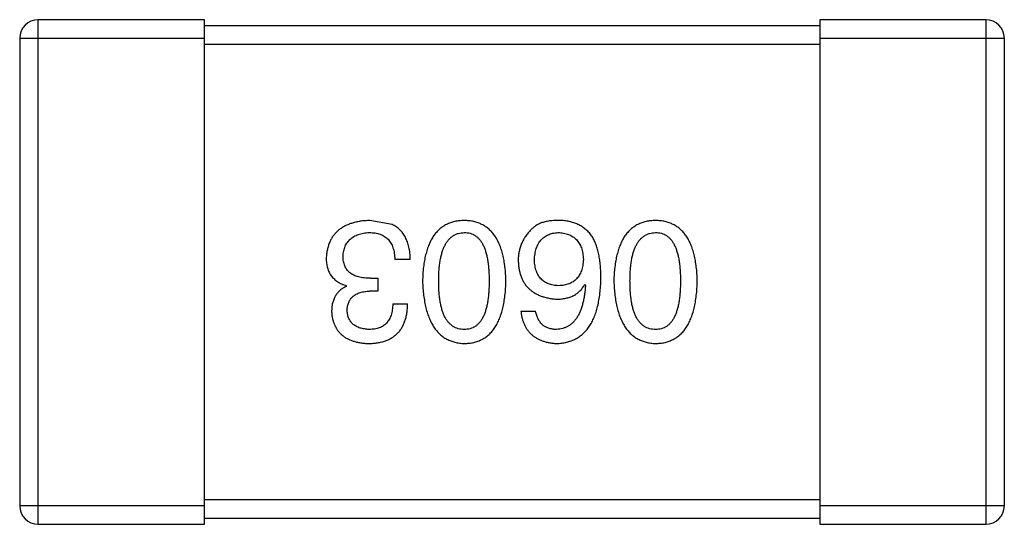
# Model space of a CAD drawing. Header units: millimetres. Extents: x -47 to 199, y -56 to 203.
# Tile 67 of 157: x 146.377 to 147.977, y 27.484 to 28.304. Entities that reach past the tile are written whole.
import ezdxf

# ---------------------------------------------------------------- set-up
doc = ezdxf.new("R2010")
doc.units = ezdxf.units.MM
doc.header["$LTSCALE"] = 1.21
doc.header["$MEASUREMENT"] = 0
doc.layers.get('0').update_dxf_attribs({"linetype": 'CONTINUOUS'})

msp = doc.modelspace()

# ---------------------------------------------------------------- linework, layer by layer
at = {"color": 7, "linetype": 'Continuous'}
for p, q in [((146.6766, 28.3043), (146.4066, 28.3043)), ((146.4066, 27.4843), (146.4066, 28.3043)), ((146.6766, 27.4843), (146.6766, 28.3043)), ((147.9466, 28.3043), (147.6766, 28.3043)), ((147.6766, 28.3043), (147.6766, 27.4843)), ((147.9466, 28.3043), (147.9466, 27.4843)), ((147.6766, 28.2943), (146.6766, 28.2943)), ((146.3766, 28.2743), (146.6766, 28.2743)), ((146.3766, 28.2743), (146.3766, 27.5143)), ((147.6766, 28.2743), (147.9766, 28.2743)), ((147.9766, 27.5143), (147.9766, 28.2743)), ((146.6766, 28.2643), (147.6766, 28.2643)), ((146.9818, 27.9715), (146.9457, 27.9781)), ((147.0113, 27.9147), (146.9861, 27.9147)), ((146.9075, 27.871), (146.9075, 27.8721)), ((146.9468, 27.8841), (146.9588, 27.8841)), ((146.9588, 27.8841), (146.9588, 27.8633)), ((147.2948, 27.8742), (147.2959, 27.8731)), ((146.9588, 27.8633), (146.9457, 27.8633)), ((146.9829, 27.8425), (147.0069, 27.8425)), ((147.191, 27.8305), (147.215, 27.8305)), ((147.6766, 27.5243), (146.6766, 27.5243)), ((146.6766, 27.5143), (146.3766, 27.5143)), ((147.9766, 27.5143), (147.6766, 27.5143)), ((146.6766, 27.4943), (147.6766, 27.4943)), ((146.4066, 27.4843), (146.6766, 27.4843)), ((147.6766, 27.4843), (147.9466, 27.4843))]:
    msp.add_line(p, q, dxfattribs=at)
for centre, start, end in [((146.4066, 28.2743), 90, 180), ((147.9466, 28.2743), 0, 90), ((146.4066, 27.5143), 180, 270), ((147.9466, 27.5143), 270, 360)]:
    msp.add_arc(centre, 0.03, start, end, dxfattribs=at)
for points, knots in [([(146.9457, 27.9781), (146.943, 27.9779), (146.9376, 27.9777), (146.9299, 27.9768), (146.9227, 27.9753), (146.9159, 27.9735), (146.9097, 27.9713), (146.904, 27.9685), (146.8987, 27.9654), (146.894, 27.9618), (146.8898, 27.9577), (146.8861, 27.9532), (146.8829, 27.9482), (146.8802, 27.9428), (146.878, 27.9369), (146.8764, 27.9306), (146.8752, 27.9239), (146.8748, 27.9193), (146.8747, 27.9169)], [0, 0, 0, 0, 0.078078, 0.151942, 0.221594, 0.28726, 0.350176, 0.409768, 0.467648, 0.523784, 0.578904, 0.634014, 0.689819, 0.746826, 0.805875, 0.867063, 0.931764, 1, 1, 1, 1]), ([(147.0113, 27.9147), (147.0112, 27.9165), (147.0111, 27.9199), (147.0107, 27.9251), (147.01, 27.9299), (147.0091, 27.9346), (147.008, 27.939), (147.0067, 27.9431), (147.0051, 27.947), (147.0034, 27.9507), (147.0015, 27.9542), (146.9993, 27.9574), (146.9969, 27.9604), (146.9943, 27.9631), (146.9915, 27.9656), (146.9885, 27.9678), (146.9852, 27.9698), (146.9829, 27.9709), (146.9818, 27.9715)], [0, 0, 0, 0, 0.078937, 0.154495, 0.226898, 0.296844, 0.363348, 0.427781, 0.48946, 0.549586, 0.607902, 0.664733, 0.720805, 0.776157, 0.831175, 0.886736, 0.943094, 1, 1, 1, 1]), ([(147.099, 27.9781), (147.0963, 27.9779), (147.0911, 27.9777), (147.0836, 27.9765), (147.0766, 27.9744), (147.0701, 27.9717), (147.0641, 27.9681), (147.0585, 27.9638), (147.0535, 27.9587), (147.049, 27.9529), (147.0451, 27.9463), (147.0416, 27.939), (147.0386, 27.931), (147.0361, 27.9222), (147.0341, 27.9126), (147.0326, 27.9023), (147.0316, 27.8913), (147.0313, 27.8836), (147.0312, 27.8797)], [0, 0, 0, 0, 0.059134, 0.115603, 0.169236, 0.221572, 0.273254, 0.32474, 0.377319, 0.431815, 0.488555, 0.548609, 0.612242, 0.680182, 0.75251, 0.829782, 0.91231, 1, 1, 1, 1]), ([(147.1667, 27.8797), (147.1666, 27.8836), (147.1663, 27.8913), (147.1653, 27.9023), (147.1638, 27.9126), (147.1618, 27.9222), (147.1593, 27.931), (147.1563, 27.939), (147.1529, 27.9464), (147.1488, 27.9529), (147.1444, 27.9588), (147.1394, 27.9638), (147.1338, 27.9681), (147.1278, 27.9717), (147.1213, 27.9744), (147.1143, 27.9765), (147.1068, 27.9777), (147.1016, 27.9779), (147.099, 27.9781)], [0, 0, 0, 0, 0.087693, 0.170223, 0.247496, 0.319826, 0.387768, 0.451403, 0.511459, 0.568358, 0.622671, 0.675251, 0.726739, 0.778422, 0.830759, 0.884394, 0.940865, 1, 1, 1, 1]), ([(147.2555, 27.9781), (147.2527, 27.9781), (147.2473, 27.9782), (147.2395, 27.9776), (147.2323, 27.9764), (147.2258, 27.9747), (147.2199, 27.9723), (147.2147, 27.9694), (147.2101, 27.9659), (147.2076, 27.9631), (147.2063, 27.9617)], [0, 0, 0, 0, 0.156782, 0.301945, 0.436395, 0.561474, 0.678489, 0.78853, 0.894967, 1, 1, 1, 1]), ([(147.3069, 27.9518), (147.3054, 27.9538), (147.3024, 27.9578), (147.2972, 27.963), (147.2915, 27.9674), (147.2853, 27.9711), (147.2786, 27.974), (147.2713, 27.9761), (147.2636, 27.9776), (147.2582, 27.9779), (147.2555, 27.9781)], [0, 0, 0, 0, 0.125033, 0.246266, 0.36603, 0.485265, 0.606781, 0.732144, 0.862551, 1, 1, 1, 1]), ([(147.4098, 27.9781), (147.4072, 27.9779), (147.402, 27.9777), (147.3945, 27.9765), (147.3875, 27.9744), (147.381, 27.9717), (147.3749, 27.9681), (147.3694, 27.9638), (147.3644, 27.9587), (147.3599, 27.9529), (147.3559, 27.9463), (147.3525, 27.939), (147.3495, 27.931), (147.347, 27.9222), (147.345, 27.9126), (147.3435, 27.9023), (147.3425, 27.8913), (147.3422, 27.8836), (147.3421, 27.8797)], [0, 0, 0, 0, 0.059134, 0.115603, 0.169236, 0.221572, 0.273254, 0.32474, 0.377319, 0.431815, 0.488555, 0.548609, 0.612242, 0.680182, 0.75251, 0.829782, 0.91231, 1, 1, 1, 1]), ([(147.4776, 27.8797), (147.4774, 27.8836), (147.4772, 27.8913), (147.4762, 27.9023), (147.4747, 27.9126), (147.4727, 27.9222), (147.4702, 27.931), (147.4672, 27.939), (147.4637, 27.9464), (147.4597, 27.9529), (147.4553, 27.9588), (147.4502, 27.9638), (147.4447, 27.9681), (147.4387, 27.9717), (147.4322, 27.9744), (147.4252, 27.9765), (147.4177, 27.9777), (147.4125, 27.9779), (147.4098, 27.9781)], [0, 0, 0, 0, 0.087693, 0.170223, 0.247496, 0.319826, 0.387768, 0.451403, 0.511459, 0.568358, 0.622671, 0.675251, 0.726739, 0.778422, 0.830759, 0.884394, 0.940865, 1, 1, 1, 1]), ([(146.902, 27.9201), (146.9021, 27.9216), (146.9023, 27.9245), (146.9031, 27.9286), (146.9041, 27.9325), (146.9054, 27.936), (146.907, 27.9394), (146.9089, 27.9425), (146.9112, 27.9452), (146.9137, 27.9478), (146.9165, 27.9501), (146.9197, 27.9521), (146.9231, 27.9538), (146.9268, 27.9553), (146.9309, 27.9564), (146.9352, 27.9574), (146.9398, 27.9581), (146.943, 27.9583), (146.9446, 27.9584)], [0, 0, 0, 0, 0.068514, 0.133941, 0.195994, 0.255362, 0.312994, 0.369441, 0.424687, 0.480522, 0.537148, 0.594801, 0.654411, 0.716817, 0.781981, 0.850498, 0.923306, 1, 1, 1, 1]), ([(146.9446, 27.9584), (146.9463, 27.9584), (146.9494, 27.9583), (146.954, 27.9578), (146.9584, 27.9569), (146.9623, 27.9557), (146.9661, 27.9542), (146.9694, 27.9523), (146.9725, 27.9501), (146.9753, 27.9475), (146.9777, 27.9446), (146.9799, 27.9413), (146.9817, 27.9377), (146.9832, 27.9337), (146.9845, 27.9295), (146.9853, 27.9248), (146.9859, 27.9199), (146.9861, 27.9164), (146.9861, 27.9147)], [0, 0, 0, 0, 0.071272, 0.13882, 0.201858, 0.262757, 0.320043, 0.376709, 0.431462, 0.486034, 0.541209, 0.597703, 0.65589, 0.717768, 0.782056, 0.850407, 0.92277, 1, 1, 1, 1]), ([(147.0574, 27.8797), (147.0575, 27.8828), (147.0575, 27.8889), (147.058, 27.8977), (147.0588, 27.9059), (147.0599, 27.9135), (147.0614, 27.9206), (147.0631, 27.927), (147.0652, 27.9329), (147.0677, 27.9381), (147.0704, 27.9428), (147.0735, 27.9468), (147.0769, 27.9503), (147.0807, 27.9531), (147.0848, 27.9554), (147.0892, 27.9571), (147.094, 27.9581), (147.0973, 27.9583), (147.099, 27.9584)], [0, 0, 0, 0, 0.094834, 0.184067, 0.267029, 0.344713, 0.417334, 0.484367, 0.546941, 0.604717, 0.65953, 0.710539, 0.759381, 0.806382, 0.853027, 0.900623, 0.949121, 1, 1, 1, 1]), ([(147.099, 27.9584), (147.1006, 27.9583), (147.1038, 27.9582), (147.1084, 27.9573), (147.1128, 27.9558), (147.1167, 27.9535), (147.1204, 27.9508), (147.1238, 27.9473), (147.1267, 27.9433), (147.1294, 27.9386), (147.1318, 27.9334), (147.1339, 27.9275), (147.1355, 27.921), (147.137, 27.914), (147.1381, 27.9063), (147.1388, 27.898), (147.1393, 27.889), (147.1394, 27.8829), (147.1394, 27.8797)], [0, 0, 0, 0, 0.049766, 0.097012, 0.143225, 0.188786, 0.235079, 0.282962, 0.333687, 0.387747, 0.445963, 0.508657, 0.576545, 0.649868, 0.72822, 0.812712, 0.903543, 1, 1, 1, 1]), ([(147.2063, 27.9617), (147.2047, 27.9599), (147.2016, 27.9565), (147.1976, 27.9509), (147.1942, 27.9451), (147.1914, 27.9391), (147.1893, 27.9327), (147.1877, 27.9262), (147.1868, 27.9194), (147.1867, 27.9148), (147.1866, 27.9125)], [0, 0, 0, 0, 0.129393, 0.255335, 0.378531, 0.500878, 0.622934, 0.746191, 0.87096, 1, 1, 1, 1]), ([(147.2129, 27.9136), (147.213, 27.9153), (147.2132, 27.9187), (147.2139, 27.9235), (147.2148, 27.9281), (147.216, 27.9323), (147.2174, 27.9362), (147.2192, 27.9398), (147.2212, 27.9431), (147.2235, 27.9461), (147.226, 27.9488), (147.2288, 27.9511), (147.2319, 27.9532), (147.2352, 27.9549), (147.2388, 27.9562), (147.2427, 27.9573), (147.2468, 27.958), (147.2497, 27.9583), (147.2511, 27.9584)], [0, 0, 0, 0, 0.078863, 0.153308, 0.223539, 0.289857, 0.35341, 0.413572, 0.471721, 0.528235, 0.584279, 0.638781, 0.69466, 0.751251, 0.809198, 0.869697, 0.933318, 1, 1, 1, 1]), ([(147.2511, 27.9584), (147.2527, 27.9583), (147.2558, 27.9582), (147.2603, 27.9575), (147.2645, 27.9566), (147.2684, 27.9553), (147.2721, 27.9537), (147.2754, 27.9518), (147.2785, 27.9496), (147.2812, 27.9469), (147.2837, 27.9441), (147.2858, 27.9408), (147.2878, 27.9372), (147.2893, 27.9333), (147.2906, 27.9291), (147.2916, 27.9246), (147.2923, 27.9198), (147.2925, 27.9164), (147.2926, 27.9147)], [0, 0, 0, 0, 0.070403, 0.137196, 0.200053, 0.260887, 0.31876, 0.37535, 0.430743, 0.485927, 0.541678, 0.598832, 0.657726, 0.719441, 0.783504, 0.851852, 0.923533, 1, 1, 1, 1]), ([(147.3683, 27.8797), (147.3683, 27.8828), (147.3684, 27.8889), (147.3689, 27.8977), (147.3697, 27.9059), (147.3708, 27.9135), (147.3722, 27.9206), (147.374, 27.927), (147.3761, 27.9329), (147.3785, 27.9381), (147.3813, 27.9428), (147.3844, 27.9468), (147.3878, 27.9503), (147.3916, 27.9531), (147.3957, 27.9554), (147.4001, 27.9571), (147.4049, 27.9581), (147.4081, 27.9583), (147.4098, 27.9584)], [0, 0, 0, 0, 0.094834, 0.184067, 0.267029, 0.344713, 0.417334, 0.484367, 0.546941, 0.604717, 0.65953, 0.710539, 0.759381, 0.806382, 0.853027, 0.900623, 0.949121, 1, 1, 1, 1]), ([(147.4098, 27.9584), (147.4115, 27.9583), (147.4147, 27.9582), (147.4193, 27.9573), (147.4236, 27.9558), (147.4276, 27.9535), (147.4313, 27.9508), (147.4346, 27.9473), (147.4376, 27.9433), (147.4403, 27.9386), (147.4427, 27.9334), (147.4447, 27.9275), (147.4464, 27.921), (147.4479, 27.914), (147.4489, 27.9063), (147.4497, 27.898), (147.4502, 27.889), (147.4502, 27.8829), (147.4503, 27.8797)], [0, 0, 0, 0, 0.049766, 0.097012, 0.143225, 0.188786, 0.235079, 0.282962, 0.333687, 0.387747, 0.445963, 0.508657, 0.576545, 0.649868, 0.72822, 0.812712, 0.903543, 1, 1, 1, 1]), ([(147.3211, 27.8841), (147.321, 27.8876), (147.321, 27.8945), (147.3202, 27.9045), (147.3192, 27.9139), (147.3176, 27.9227), (147.3157, 27.9309), (147.3132, 27.9385), (147.3103, 27.9455), (147.308, 27.9497), (147.3069, 27.9518)], [0, 0, 0, 0, 0.151498, 0.29521, 0.430242, 0.557137, 0.677306, 0.790845, 0.898111, 1, 1, 1, 1]), ([(146.9468, 27.8841), (146.945, 27.8841), (146.9415, 27.8841), (146.9364, 27.8846), (146.9317, 27.8852), (146.9273, 27.8863), (146.9232, 27.8875), (146.9195, 27.889), (146.9162, 27.8909), (146.9132, 27.893), (146.9105, 27.8954), (146.9082, 27.8981), (146.9063, 27.9011), (146.9047, 27.9044), (146.9035, 27.9079), (146.9026, 27.9117), (146.9021, 27.9158), (146.902, 27.9187), (146.902, 27.9201)], [0, 0, 0, 0, 0.082495, 0.159728, 0.232496, 0.300725, 0.365163, 0.425859, 0.483728, 0.538892, 0.592921, 0.646195, 0.699968, 0.754746, 0.811387, 0.870806, 0.933482, 1, 1, 1, 1]), ([(146.8747, 27.9169), (146.8747, 27.9154), (146.8747, 27.9126), (146.8752, 27.9086), (146.8757, 27.9047), (146.8767, 27.901), (146.8778, 27.8975), (146.8792, 27.8942), (146.8809, 27.8911), (146.8828, 27.8881), (146.885, 27.8854), (146.8875, 27.8829), (146.8902, 27.8806), (146.8931, 27.8785), (146.8964, 27.8766), (146.8998, 27.8748), (146.9035, 27.8733), (146.9061, 27.8725), (146.9075, 27.8721)], [0, 0, 0, 0, 0.071215, 0.138707, 0.20396, 0.266995, 0.327734, 0.387609, 0.445602, 0.503345, 0.561136, 0.618597, 0.677672, 0.738255, 0.799989, 0.863961, 0.930555, 1, 1, 1, 1]), ([(147.1866, 27.9125), (147.1868, 27.9101), (147.187, 27.9056), (147.188, 27.8989), (147.1894, 27.8927), (147.1912, 27.8869), (147.1935, 27.8815), (147.1963, 27.8766), (147.1995, 27.872), (147.2032, 27.8679), (147.2074, 27.8642), (147.212, 27.8609), (147.2171, 27.8581), (147.2225, 27.8556), (147.2285, 27.8536), (147.2349, 27.852), (147.2418, 27.8508), (147.2465, 27.8504), (147.2489, 27.8502)], [0, 0, 0, 0, 0.071527, 0.139094, 0.20346, 0.264939, 0.323904, 0.381383, 0.437591, 0.493343, 0.549401, 0.606085, 0.664838, 0.725424, 0.788712, 0.855452, 0.925772, 1, 1, 1, 1]), ([(147.2522, 27.8721), (147.2507, 27.8721), (147.2478, 27.8723), (147.2435, 27.8729), (147.2395, 27.8738), (147.2358, 27.875), (147.2324, 27.8765), (147.2292, 27.8783), (147.2264, 27.8805), (147.2237, 27.8829), (147.2214, 27.8857), (147.2193, 27.8888), (147.2176, 27.8922), (147.216, 27.8959), (147.2149, 27.8999), (147.2139, 27.9042), (147.2132, 27.9088), (147.213, 27.9119), (147.2129, 27.9136)], [0, 0, 0, 0, 0.069884, 0.136529, 0.199638, 0.259844, 0.317774, 0.374356, 0.430026, 0.485148, 0.5409, 0.597889, 0.657472, 0.718614, 0.783613, 0.85129, 0.923712, 1, 1, 1, 1]), ([(147.2926, 27.9147), (147.2925, 27.913), (147.2923, 27.9097), (147.2916, 27.905), (147.2906, 27.9006), (147.2894, 27.8965), (147.2878, 27.8927), (147.286, 27.8892), (147.2839, 27.886), (147.2815, 27.8832), (147.2788, 27.8807), (147.2758, 27.8785), (147.2726, 27.8766), (147.2691, 27.8751), (147.2652, 27.8738), (147.2611, 27.8729), (147.2568, 27.8723), (147.2538, 27.8721), (147.2522, 27.8721)], [0, 0, 0, 0, 0.076072, 0.148369, 0.216753, 0.281358, 0.342792, 0.401604, 0.458929, 0.514444, 0.569818, 0.625343, 0.681554, 0.739608, 0.800134, 0.863477, 0.929547, 1, 1, 1, 1]), ([(147.0312, 27.8797), (147.0314, 27.8757), (147.0317, 27.8679), (147.0329, 27.8566), (147.0345, 27.846), (147.0365, 27.8362), (147.039, 27.8272), (147.0421, 27.8189), (147.0456, 27.8114), (147.0496, 27.8046), (147.0541, 27.7986), (147.0591, 27.7933), (147.0645, 27.7888), (147.0705, 27.7851), (147.0769, 27.7822), (147.0838, 27.78), (147.0912, 27.7785), (147.0963, 27.7782), (147.099, 27.7781)], [0, 0, 0, 0, 0.088475, 0.171606, 0.249595, 0.322626, 0.391327, 0.455765, 0.516374, 0.573675, 0.628522, 0.681161, 0.732559, 0.783563, 0.83504, 0.887639, 0.942585, 1, 1, 1, 1]), ([(147.099, 27.801), (147.0973, 27.8011), (147.094, 27.8012), (147.0892, 27.8021), (147.0848, 27.8036), (147.0807, 27.8058), (147.077, 27.8087), (147.0735, 27.8121), (147.0704, 27.8161), (147.0676, 27.8207), (147.0652, 27.826), (147.0631, 27.8319), (147.0614, 27.8383), (147.0599, 27.8454), (147.0588, 27.8531), (147.058, 27.8614), (147.0575, 27.8704), (147.0575, 27.8765), (147.0574, 27.8797)], [0, 0, 0, 0, 0.050604, 0.098688, 0.145699, 0.191791, 0.238625, 0.286717, 0.337546, 0.391814, 0.449755, 0.512106, 0.579685, 0.652048, 0.730262, 0.814146, 0.904281, 1, 1, 1, 1]), ([(147.099, 27.7781), (147.1016, 27.7782), (147.1068, 27.7784), (147.1143, 27.7797), (147.1213, 27.7818), (147.1278, 27.7847), (147.1339, 27.7883), (147.1394, 27.7928), (147.1444, 27.798), (147.1489, 27.8041), (147.1529, 27.8108), (147.1563, 27.8184), (147.1593, 27.8267), (147.1618, 27.8358), (147.1638, 27.8457), (147.1653, 27.8563), (147.1663, 27.8678), (147.1666, 27.8756), (147.1667, 27.8797)], [0, 0, 0, 0, 0.057911, 0.113262, 0.165956, 0.217443, 0.268511, 0.319665, 0.372, 0.426129, 0.483365, 0.543779, 0.607756, 0.676562, 0.749704, 0.827713, 0.911177, 1, 1, 1, 1]), ([(147.1394, 27.8797), (147.1394, 27.8765), (147.1393, 27.8704), (147.1388, 27.8614), (147.1381, 27.8531), (147.137, 27.8454), (147.1355, 27.8384), (147.1339, 27.8319), (147.1318, 27.826), (147.1294, 27.8208), (147.1267, 27.8161), (147.1238, 27.8121), (147.1204, 27.8087), (147.1167, 27.8058), (147.1127, 27.8036), (147.1084, 27.8021), (147.1038, 27.8012), (147.1006, 27.8011), (147.099, 27.801)], [0, 0, 0, 0, 0.096452, 0.187278, 0.271765, 0.350519, 0.423437, 0.491321, 0.554011, 0.612224, 0.666281, 0.717003, 0.764884, 0.811423, 0.856783, 0.902993, 0.950236, 1, 1, 1, 1]), ([(147.2489, 27.7781), (147.2518, 27.7782), (147.2573, 27.7786), (147.2653, 27.78), (147.2728, 27.7823), (147.2797, 27.7854), (147.2861, 27.7892), (147.292, 27.7939), (147.2974, 27.7994), (147.3021, 27.8057), (147.3064, 27.8127), (147.3101, 27.8206), (147.3133, 27.8292), (147.3159, 27.8387), (147.318, 27.8489), (147.3195, 27.8599), (147.3207, 27.8717), (147.3209, 27.8799), (147.3211, 27.8841)], [0, 0, 0, 0, 0.058957, 0.115262, 0.16907, 0.221312, 0.273147, 0.324961, 0.377649, 0.432026, 0.488925, 0.549039, 0.612912, 0.680653, 0.753056, 0.830314, 0.912483, 1, 1, 1, 1]), ([(147.2489, 27.8502), (147.2516, 27.8503), (147.2567, 27.8504), (147.264, 27.8515), (147.2707, 27.8534), (147.2768, 27.856), (147.2823, 27.8594), (147.2872, 27.8636), (147.2914, 27.8686), (147.2937, 27.8723), (147.2948, 27.8742)], [0, 0, 0, 0, 0.144617, 0.279572, 0.40596, 0.526097, 0.64389, 0.760003, 0.877724, 1, 1, 1, 1]), ([(147.2959, 27.8731), (147.2957, 27.8703), (147.2953, 27.8648), (147.2943, 27.8569), (147.293, 27.8494), (147.2915, 27.8425), (147.2896, 27.8361), (147.2874, 27.8303), (147.2849, 27.8249), (147.2821, 27.8201), (147.279, 27.8159), (147.2756, 27.8121), (147.2719, 27.8089), (147.2679, 27.8063), (147.2636, 27.8041), (147.259, 27.8026), (147.2541, 27.8014), (147.2507, 27.8011), (147.2489, 27.801)], [0, 0, 0, 0, 0.089218, 0.173709, 0.252753, 0.326963, 0.397099, 0.462534, 0.524018, 0.582178, 0.637235, 0.689955, 0.741228, 0.791618, 0.841661, 0.892925, 0.945259, 1, 1, 1, 1]), ([(147.3421, 27.8797), (147.3422, 27.8757), (147.3426, 27.8679), (147.3437, 27.8566), (147.3453, 27.846), (147.3474, 27.8362), (147.3499, 27.8272), (147.3529, 27.8189), (147.3565, 27.8114), (147.3605, 27.8046), (147.365, 27.7986), (147.3699, 27.7933), (147.3754, 27.7888), (147.3814, 27.7851), (147.3878, 27.7822), (147.3947, 27.78), (147.4021, 27.7785), (147.4072, 27.7782), (147.4098, 27.7781)], [0, 0, 0, 0, 0.088475, 0.171606, 0.249595, 0.322626, 0.391327, 0.455765, 0.516374, 0.573675, 0.628522, 0.681161, 0.732559, 0.783563, 0.83504, 0.887639, 0.942585, 1, 1, 1, 1]), ([(147.4098, 27.801), (147.4082, 27.8011), (147.4049, 27.8012), (147.4001, 27.8021), (147.3957, 27.8036), (147.3916, 27.8058), (147.3878, 27.8087), (147.3844, 27.8121), (147.3813, 27.8161), (147.3785, 27.8207), (147.3761, 27.826), (147.374, 27.8319), (147.3722, 27.8383), (147.3708, 27.8454), (147.3697, 27.8531), (147.3689, 27.8614), (147.3684, 27.8704), (147.3683, 27.8765), (147.3683, 27.8797)], [0, 0, 0, 0, 0.050604, 0.098688, 0.145699, 0.191791, 0.238625, 0.286717, 0.337546, 0.391814, 0.449755, 0.512106, 0.579685, 0.652048, 0.730262, 0.814146, 0.904281, 1, 1, 1, 1]), ([(147.4098, 27.7781), (147.4125, 27.7782), (147.4177, 27.7784), (147.4252, 27.7797), (147.4322, 27.7818), (147.4387, 27.7847), (147.4447, 27.7883), (147.4502, 27.7928), (147.4553, 27.798), (147.4597, 27.8041), (147.4637, 27.8108), (147.4672, 27.8184), (147.4702, 27.8267), (147.4727, 27.8358), (147.4747, 27.8457), (147.4762, 27.8563), (147.4772, 27.8678), (147.4774, 27.8756), (147.4776, 27.8797)], [0, 0, 0, 0, 0.057911, 0.113262, 0.165956, 0.217443, 0.268511, 0.319665, 0.372, 0.426129, 0.483365, 0.543779, 0.607756, 0.676562, 0.749704, 0.827713, 0.911177, 1, 1, 1, 1]), ([(147.4503, 27.8797), (147.4502, 27.8765), (147.4502, 27.8704), (147.4497, 27.8614), (147.4489, 27.8531), (147.4479, 27.8454), (147.4464, 27.8384), (147.4447, 27.8319), (147.4427, 27.826), (147.4403, 27.8208), (147.4376, 27.8161), (147.4346, 27.8121), (147.4313, 27.8087), (147.4276, 27.8058), (147.4236, 27.8036), (147.4193, 27.8021), (147.4147, 27.8012), (147.4115, 27.8011), (147.4098, 27.801)], [0, 0, 0, 0, 0.096452, 0.187278, 0.271765, 0.350519, 0.423437, 0.491321, 0.554011, 0.612224, 0.666281, 0.717003, 0.764884, 0.811423, 0.856783, 0.902993, 0.950236, 1, 1, 1, 1]), ([(146.9075, 27.871), (146.9056, 27.87), (146.9018, 27.8681), (146.8969, 27.8644), (146.8927, 27.8601), (146.8892, 27.8552), (146.8866, 27.8496), (146.8847, 27.8434), (146.8836, 27.8366), (146.8835, 27.8319), (146.8834, 27.8294)], [0, 0, 0, 0, 0.125227, 0.244792, 0.361427, 0.478215, 0.59667, 0.722058, 0.856314, 1, 1, 1, 1]), ([(146.9086, 27.8316), (146.9086, 27.8329), (146.9088, 27.8353), (146.9093, 27.8388), (146.9101, 27.842), (146.9112, 27.845), (146.9126, 27.8479), (146.9143, 27.8504), (146.9162, 27.8528), (146.9184, 27.8549), (146.9208, 27.8568), (146.9236, 27.8584), (146.9266, 27.8598), (146.9299, 27.861), (146.9335, 27.8619), (146.9373, 27.8626), (146.9414, 27.8631), (146.9443, 27.8632), (146.9457, 27.8633)], [0, 0, 0, 0, 0.067741, 0.131599, 0.192143, 0.249977, 0.306453, 0.361639, 0.416449, 0.471489, 0.527582, 0.584873, 0.644974, 0.70814, 0.77492, 0.845909, 0.920585, 1, 1, 1, 1]), ([(146.9435, 27.7781), (146.946, 27.7781), (146.9509, 27.7783), (146.958, 27.7792), (146.9647, 27.7805), (146.9708, 27.7824), (146.9765, 27.7847), (146.9816, 27.7875), (146.9864, 27.7908), (146.9906, 27.7947), (146.9944, 27.7989), (146.9976, 27.8038), (147.0003, 27.8091), (147.0027, 27.8148), (147.0045, 27.8211), (147.0058, 27.8278), (147.0067, 27.835), (147.0068, 27.84), (147.0069, 27.8425)], [0, 0, 0, 0, 0.073232, 0.142595, 0.207997, 0.270074, 0.329156, 0.386529, 0.441846, 0.496976, 0.551877, 0.607941, 0.665637, 0.725446, 0.788542, 0.855101, 0.925196, 1, 1, 1, 1]), ([(146.9829, 27.8425), (146.9828, 27.8409), (146.9827, 27.8376), (146.9821, 27.8329), (146.9813, 27.8285), (146.9802, 27.8244), (146.9787, 27.8207), (146.977, 27.8173), (146.9751, 27.8141), (146.9728, 27.8114), (146.9703, 27.8089), (146.9674, 27.8068), (146.9643, 27.805), (146.9609, 27.8035), (146.9572, 27.8024), (146.9533, 27.8016), (146.949, 27.8011), (146.9461, 27.801), (146.9446, 27.801)], [0, 0, 0, 0, 0.078134, 0.15164, 0.221358, 0.286689, 0.348614, 0.407697, 0.464247, 0.520153, 0.574432, 0.629291, 0.684538, 0.742032, 0.801329, 0.863637, 0.930123, 1, 1, 1, 1]), ([(146.8834, 27.8294), (146.8836, 27.8274), (146.8839, 27.8235), (146.885, 27.8179), (146.8864, 27.8127), (146.8883, 27.8078), (146.8906, 27.8033), (146.8933, 27.7991), (146.8965, 27.7953), (146.9001, 27.7919), (146.904, 27.7888), (146.9085, 27.7862), (146.9133, 27.7839), (146.9185, 27.782), (146.9242, 27.7804), (146.9303, 27.7793), (146.9368, 27.7784), (146.9412, 27.7782), (146.9435, 27.7781)], [0, 0, 0, 0, 0.067521, 0.132139, 0.193339, 0.252064, 0.309083, 0.364848, 0.420021, 0.475612, 0.532002, 0.589602, 0.649896, 0.712634, 0.778603, 0.848416, 0.922155, 1, 1, 1, 1]), ([(146.9446, 27.801), (146.9432, 27.8011), (146.9406, 27.8012), (146.9367, 27.8017), (146.9331, 27.8024), (146.9297, 27.8032), (146.9265, 27.8044), (146.9237, 27.8058), (146.921, 27.8073), (146.9186, 27.8092), (146.9165, 27.8112), (146.9146, 27.8135), (146.9129, 27.8159), (146.9116, 27.8186), (146.9104, 27.8216), (146.9096, 27.8247), (146.9089, 27.8281), (146.9087, 27.8304), (146.9086, 27.8316)], [0, 0, 0, 0, 0.078051, 0.151197, 0.220412, 0.286742, 0.34933, 0.409464, 0.467368, 0.52298, 0.578639, 0.633998, 0.690142, 0.746855, 0.805868, 0.867776, 0.932345, 1, 1, 1, 1]), ([(147.191, 27.8305), (147.1913, 27.8285), (147.1917, 27.8246), (147.193, 27.819), (147.1946, 27.8137), (147.1966, 27.8088), (147.1989, 27.8042), (147.2016, 27.8001), (147.2047, 27.7962), (147.2081, 27.7927), (147.212, 27.7896), (147.2162, 27.7869), (147.2207, 27.7845), (147.2257, 27.7825), (147.231, 27.7808), (147.2366, 27.7795), (147.2427, 27.7786), (147.2468, 27.7782), (147.2489, 27.7781)], [0, 0, 0, 0, 0.06947, 0.136096, 0.199592, 0.260665, 0.319672, 0.377156, 0.433415, 0.489984, 0.546535, 0.604276, 0.663499, 0.725182, 0.788953, 0.855683, 0.926216, 1, 1, 1, 1]), ([(147.2489, 27.801), (147.2467, 27.8011), (147.2423, 27.8012), (147.2362, 27.8027), (147.2308, 27.805), (147.2261, 27.8082), (147.2222, 27.8125), (147.219, 27.8177), (147.2165, 27.8238), (147.2156, 27.8282), (147.215, 27.8305)], [0, 0, 0, 0, 0.136586, 0.261496, 0.378089, 0.490612, 0.605522, 0.725767, 0.8561, 1, 1, 1, 1])]:
    msp.add_open_spline(points, degree=3, knots=knots, dxfattribs=at)

doc.saveas('drawing.dxf')
